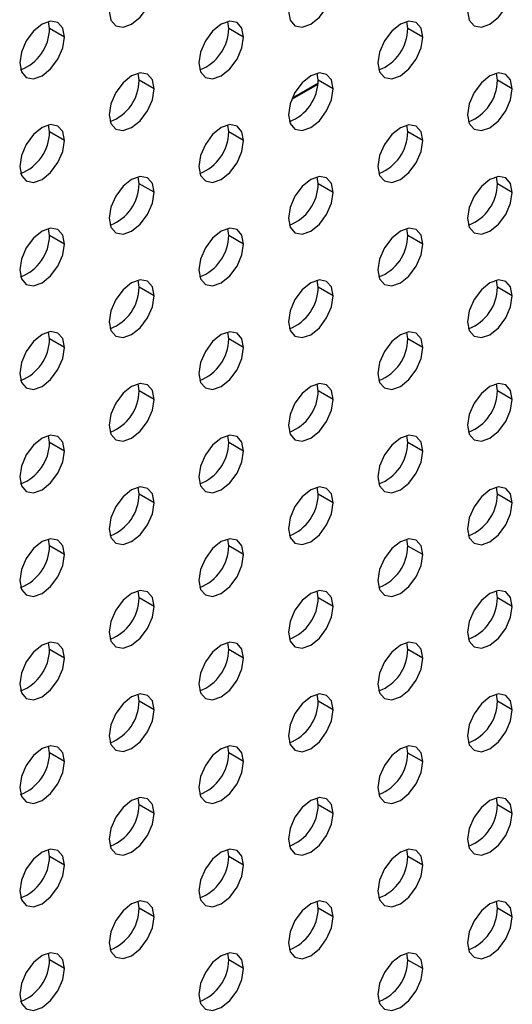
# Model space of a CAD drawing. Header units: millimetres. Extents: x 0 to 1118, y 0 to 864.
# Tile 232 of 254: x 977.34 to 981.23, y 692.9 to 700.67. Entities that reach past the tile are written whole.
import ezdxf

# ---------------------------------------------------------------- set-up
doc = ezdxf.new("R2010")
doc.units = ezdxf.units.MM

msp = doc.modelspace()

# ---------------------------------------------------------------- linework, layer by layer
at = {"color": 7, "linetype": 'Continuous', "lineweight": 25}
for p, q in [((977.5751, 700.5994), (977.5675, 700.6543)), ((978.9894, 700.5992), (978.9817, 700.6541)), ((980.4036, 700.5991), (980.396, 700.654)), ((977.693, 700.5313), (977.5751, 700.5994)), ((979.1072, 700.5312), (978.9894, 700.5992)), ((980.5214, 700.5311), (980.4036, 700.5991)), ((978.2823, 700.191), (978.2746, 700.2459)), ((978.4001, 700.123), (978.2823, 700.191)), ((979.6965, 700.1909), (979.6889, 700.2458)), ((979.8143, 700.1229), (979.6965, 700.1909)), ((981.1107, 700.1908), (981.1031, 700.2457)), ((981.2285, 700.1227), (981.1107, 700.1908)), ((979.4868, 700.0403), (979.6946, 700.1603)), ((979.6954, 700.1676), (979.4905, 700.0493)), ((977.5751, 699.7828), (977.5675, 699.8377)), ((977.693, 699.7148), (977.5751, 699.7828)), ((978.9894, 699.7827), (978.9817, 699.8376)), ((979.1072, 699.7147), (978.9894, 699.7827)), ((980.4036, 699.7826), (980.396, 699.8375)), ((980.5214, 699.7145), (980.4036, 699.7826)), ((978.2823, 699.3745), (978.2746, 699.4294)), ((979.6965, 699.3744), (979.6889, 699.4293)), ((981.1107, 699.3742), (981.1031, 699.4291)), ((978.4001, 699.3065), (978.2823, 699.3745)), ((979.8143, 699.3063), (979.6965, 699.3744)), ((981.2285, 699.3062), (981.1107, 699.3742)), ((977.5751, 698.9663), (977.5675, 699.0212)), ((978.9894, 698.9662), (978.9817, 699.0211)), ((980.4036, 698.966), (980.396, 699.0209)), ((977.693, 698.8983), (977.5751, 698.9663)), ((979.1072, 698.8981), (978.9894, 698.9662)), ((980.5214, 698.898), (980.4036, 698.966)), ((978.2823, 698.558), (978.2746, 698.6128)), ((978.4001, 698.4899), (978.2823, 698.558)), ((979.6965, 698.5578), (979.6889, 698.6127)), ((979.8143, 698.4898), (979.6965, 698.5578)), ((981.1107, 698.5577), (981.1031, 698.6126)), ((981.2285, 698.4897), (981.1107, 698.5577)), ((977.5751, 698.1498), (977.5675, 698.2046)), ((977.693, 698.0817), (977.5751, 698.1498)), ((978.9894, 698.1496), (978.9817, 698.2045)), ((980.4036, 698.1495), (980.396, 698.2044)), ((979.1072, 698.0816), (978.9894, 698.1496)), ((980.5214, 698.0815), (980.4036, 698.1495)), ((978.2823, 697.7414), (978.2746, 697.7963)), ((979.6965, 697.7413), (979.6889, 697.7962)), ((981.1107, 697.7412), (981.1031, 697.796)), ((978.4001, 697.6734), (978.2823, 697.7414)), ((979.8143, 697.6733), (979.6965, 697.7413)), ((981.2285, 697.6731), (981.1107, 697.7412)), ((977.5751, 697.3332), (977.5675, 697.3881)), ((978.9894, 697.3331), (978.9817, 697.388)), ((980.4036, 697.333), (980.396, 697.3878)), ((977.693, 697.2652), (977.5751, 697.3332)), ((979.1072, 697.2651), (978.9894, 697.3331)), ((980.5214, 697.2649), (980.4036, 697.333)), ((978.2823, 696.9249), (978.2746, 696.9798)), ((978.4001, 696.8568), (978.2823, 696.9249)), ((979.6965, 696.9247), (979.6889, 696.9796)), ((979.8143, 696.8567), (979.6965, 696.9247)), ((981.1107, 696.9246), (981.1031, 696.9795)), ((981.2285, 696.8566), (981.1107, 696.9246)), ((977.5751, 696.5167), (977.5675, 696.5716)), ((978.9894, 696.5165), (978.9817, 696.5714)), ((980.4036, 696.5164), (980.396, 696.5713)), ((977.693, 696.4486), (977.5751, 696.5167)), ((979.1072, 696.4485), (978.9894, 696.5165)), ((980.5214, 696.4484), (980.4036, 696.5164)), ((978.2823, 696.1083), (978.2746, 696.1632)), ((979.6965, 696.1082), (979.6889, 696.1631)), ((981.1107, 696.1081), (981.1031, 696.163)), ((978.4001, 696.0403), (978.2823, 696.1083)), ((979.8143, 696.0402), (979.6965, 696.1082)), ((981.2285, 696.04), (981.1107, 696.1081)), ((977.5751, 695.7001), (977.5675, 695.755)), ((978.9894, 695.7), (978.9817, 695.7549)), ((980.4036, 695.6999), (980.396, 695.7548)), ((977.693, 695.6321), (977.5751, 695.7001)), ((979.1072, 695.632), (978.9894, 695.7)), ((980.5214, 695.6318), (980.4036, 695.6999)), ((978.2823, 695.2918), (978.2746, 695.3467)), ((978.4001, 695.2238), (978.2823, 695.2918)), ((979.6965, 695.2917), (979.6889, 695.3466)), ((979.8143, 695.2236), (979.6965, 695.2917)), ((981.1107, 695.2915), (981.1031, 695.3464)), ((981.2285, 695.2235), (981.1107, 695.2915)), ((977.5751, 694.8836), (977.5675, 694.9385)), ((978.9894, 694.8835), (978.9817, 694.9383)), ((980.4036, 694.8833), (980.396, 694.9382)), ((977.693, 694.8156), (977.5751, 694.8836)), ((979.1072, 694.8154), (978.9894, 694.8835)), ((980.5214, 694.8153), (980.4036, 694.8833)), ((978.2823, 694.4753), (978.2746, 694.5301)), ((979.6965, 694.4751), (979.6889, 694.53)), ((981.1107, 694.475), (981.1031, 694.5299)), ((978.4001, 694.4072), (978.2823, 694.4753)), ((979.8143, 694.4071), (979.6965, 694.4751)), ((981.2285, 694.407), (981.1107, 694.475)), ((977.5751, 694.0671), (977.5675, 694.1219)), ((978.9894, 694.0669), (978.9817, 694.1218)), ((980.4036, 694.0668), (980.396, 694.1217)), ((977.693, 693.999), (977.5751, 694.0671)), ((979.1072, 693.9989), (978.9894, 694.0669)), ((980.5214, 693.9988), (980.4036, 694.0668)), ((978.2823, 693.6587), (978.2746, 693.7136)), ((978.4001, 693.5907), (978.2823, 693.6587)), ((979.6965, 693.6586), (979.6889, 693.7135)), ((979.8143, 693.5906), (979.6965, 693.6586)), ((981.1107, 693.6585), (981.1031, 693.7133)), ((981.2285, 693.5904), (981.1107, 693.6585)), ((977.5751, 693.2505), (977.5675, 693.3054)), ((978.9894, 693.2504), (978.9817, 693.3053)), ((980.4036, 693.2502), (980.396, 693.3051)), ((977.693, 693.1825), (977.5751, 693.2505)), ((979.1072, 693.1823), (978.9894, 693.2504)), ((980.5214, 693.1822), (980.4036, 693.2502))]:
    msp.add_line(p, q, dxfattribs=at)
at = {"color": 7, "linetype": 'Continuous', "lineweight": 25, "flags": 128}
for points in [[(978.0466, 700.7355), (978.06, 700.6651), (978.0983, 700.621), (978.1557, 700.6099), (978.2233, 700.6334), (978.291, 700.688), (978.3483, 700.7653), (978.3867, 700.8537), (978.4001, 700.9396)], [(979.4608, 700.7353), (979.4742, 700.665), (979.5125, 700.6209), (979.5699, 700.6097), (979.6375, 700.6332), (979.7052, 700.6878), (979.7625, 700.7652), (979.8009, 700.8535), (979.8143, 700.9394)], [(980.875, 700.7352), (980.8884, 700.6648), (980.9268, 700.6207), (980.9841, 700.6096), (981.0518, 700.6331), (981.1194, 700.6877), (981.1768, 700.7651), (981.2151, 700.8534), (981.2285, 700.9393)], [(977.693, 700.5313), (977.6795, 700.6017), (977.6412, 700.6458), (977.5839, 700.6569), (977.5162, 700.6334), (977.4486, 700.5788), (977.3912, 700.5015), (977.3529, 700.4131), (977.3394, 700.3272)], [(979.1072, 700.5312), (979.0938, 700.6016), (979.0554, 700.6457), (978.9981, 700.6568), (978.9304, 700.6333), (978.8628, 700.5787), (978.8054, 700.5013), (978.7671, 700.413), (978.7537, 700.3271)], [(980.5214, 700.5311), (980.508, 700.6014), (980.4697, 700.6455), (980.4123, 700.6567), (980.3447, 700.6332), (980.277, 700.5786), (980.2197, 700.5012), (980.1813, 700.4129), (980.1679, 700.327)], [(977.3394, 700.3272), (977.3529, 700.2569), (977.3912, 700.2128), (977.4486, 700.2016), (977.5162, 700.2252), (977.5839, 700.2798), (977.6412, 700.3571), (977.6795, 700.4455), (977.693, 700.5313)], [(978.7537, 700.3271), (978.7671, 700.2568), (978.8054, 700.2127), (978.8628, 700.2015), (978.9304, 700.225), (978.9981, 700.2796), (979.0554, 700.357), (979.0938, 700.4453), (979.1072, 700.5312)], [(980.1679, 700.327), (980.1813, 700.2566), (980.2197, 700.2125), (980.277, 700.2014), (980.3447, 700.2249), (980.4123, 700.2795), (980.4697, 700.3568), (980.508, 700.4452), (980.5214, 700.5311)], [(978.4001, 700.123), (978.3867, 700.1934), (978.3483, 700.2375), (978.291, 700.2486), (978.2233, 700.2251), (978.1557, 700.1705), (978.0983, 700.0931), (978.06, 700.0048), (978.0466, 699.9189)], [(979.8143, 700.1229), (979.8009, 700.1932), (979.7625, 700.2373), (979.7052, 700.2485), (979.6375, 700.225), (979.5699, 700.1704), (979.5125, 700.093), (979.4742, 700.0047), (979.4608, 699.9188)], [(981.2285, 700.1227), (981.2151, 700.1931), (981.1768, 700.2372), (981.1194, 700.2483), (981.0518, 700.2248), (980.9841, 700.1702), (980.9268, 700.0929), (980.8884, 700.0045), (980.875, 699.9186)], [(978.0466, 699.9189), (978.06, 699.8486), (978.0983, 699.8045), (978.1557, 699.7933), (978.2233, 699.8168), (978.291, 699.8714), (978.3483, 699.9488), (978.3867, 700.0371), (978.4001, 700.123)], [(979.4608, 699.9188), (979.4742, 699.8484), (979.5125, 699.8043), (979.5699, 699.7932), (979.6375, 699.8167), (979.7052, 699.8713), (979.7625, 699.9486), (979.8009, 700.037), (979.8143, 700.1229)], [(980.875, 699.9186), (980.8884, 699.8483), (980.9268, 699.8042), (980.9841, 699.793), (981.0518, 699.8166), (981.1194, 699.8712), (981.1768, 699.9485), (981.2151, 700.0369), (981.2285, 700.1227)], [(977.693, 699.7148), (977.6795, 699.7852), (977.6412, 699.8293), (977.5839, 699.8404), (977.5162, 699.8169), (977.4486, 699.7623), (977.3912, 699.6849), (977.3529, 699.5966), (977.3394, 699.5107)], [(979.1072, 699.7147), (979.0938, 699.785), (979.0554, 699.8291), (978.9981, 699.8403), (978.9304, 699.8168), (978.8628, 699.7622), (978.8054, 699.6848), (978.7671, 699.5965), (978.7537, 699.5106)], [(980.5214, 699.7145), (980.508, 699.7849), (980.4697, 699.829), (980.4123, 699.8401), (980.3447, 699.8166), (980.277, 699.762), (980.2197, 699.6847), (980.1813, 699.5963), (980.1679, 699.5104)], [(977.3394, 699.5107), (977.3529, 699.4404), (977.3912, 699.3962), (977.4486, 699.3851), (977.5162, 699.4086), (977.5839, 699.4632), (977.6412, 699.5406), (977.6795, 699.6289), (977.693, 699.7148)], [(978.7537, 699.5106), (978.7671, 699.4402), (978.8054, 699.3961), (978.8628, 699.385), (978.9304, 699.4085), (978.9981, 699.4631), (979.0554, 699.5404), (979.0938, 699.6288), (979.1072, 699.7147)], [(980.1679, 699.5104), (980.1813, 699.4401), (980.2197, 699.396), (980.277, 699.3848), (980.3447, 699.4084), (980.4123, 699.4629), (980.4697, 699.5403), (980.508, 699.6287), (980.5214, 699.7145)], [(978.4001, 699.3065), (978.3867, 699.3768), (978.3483, 699.4209), (978.291, 699.4321), (978.2233, 699.4086), (978.1557, 699.354), (978.0983, 699.2766), (978.06, 699.1883), (978.0466, 699.1024)], [(979.8143, 699.3063), (979.8009, 699.3767), (979.7625, 699.4208), (979.7052, 699.4319), (979.6375, 699.4084), (979.5699, 699.3538), (979.5125, 699.2765), (979.4742, 699.1881), (979.4608, 699.1022)], [(981.2285, 699.3062), (981.2151, 699.3766), (981.1768, 699.4207), (981.1194, 699.4318), (981.0518, 699.4083), (980.9841, 699.3537), (980.9268, 699.2763), (980.8884, 699.188), (980.875, 699.1021)], [(978.0466, 699.1024), (978.06, 699.032), (978.0983, 698.9879), (978.1557, 698.9768), (978.2233, 699.0003), (978.291, 699.0549), (978.3483, 699.1322), (978.3867, 699.2206), (978.4001, 699.3065)], [(979.4608, 699.1022), (979.4742, 699.0319), (979.5125, 698.9878), (979.5699, 698.9766), (979.6375, 699.0002), (979.7052, 699.0547), (979.7625, 699.1321), (979.8009, 699.2205), (979.8143, 699.3063)], [(980.875, 699.1021), (980.8884, 699.0318), (980.9268, 698.9876), (980.9841, 698.9765), (981.0518, 699), (981.1194, 699.0546), (981.1768, 699.132), (981.2151, 699.2203), (981.2285, 699.3062)], [(977.693, 698.8983), (977.6795, 698.9686), (977.6412, 699.0127), (977.5839, 699.0239), (977.5162, 699.0004), (977.4486, 698.9458), (977.3912, 698.8684), (977.3529, 698.7801), (977.3394, 698.6942)], [(979.1072, 698.8981), (979.0938, 698.9685), (979.0554, 699.0126), (978.9981, 699.0237), (978.9304, 699.0002), (978.8628, 698.9456), (978.8054, 698.8683), (978.7671, 698.7799), (978.7537, 698.694)], [(980.5214, 698.898), (980.508, 698.9684), (980.4697, 699.0125), (980.4123, 699.0236), (980.3447, 699.0001), (980.277, 698.9455), (980.2197, 698.8681), (980.1813, 698.7798), (980.1679, 698.6939)], [(977.3394, 698.6942), (977.3529, 698.6238), (977.3912, 698.5797), (977.4486, 698.5686), (977.5162, 698.5921), (977.5839, 698.6467), (977.6412, 698.724), (977.6795, 698.8124), (977.693, 698.8983)], [(978.7537, 698.694), (978.7671, 698.6237), (978.8054, 698.5796), (978.8628, 698.5684), (978.9304, 698.5919), (978.9981, 698.6465), (979.0554, 698.7239), (979.0938, 698.8122), (979.1072, 698.8981)], [(980.1679, 698.6939), (980.1813, 698.6235), (980.2197, 698.5794), (980.277, 698.5683), (980.3447, 698.5918), (980.4123, 698.6464), (980.4697, 698.7238), (980.508, 698.8121), (980.5214, 698.898)], [(978.4001, 698.4899), (978.3867, 698.5603), (978.3483, 698.6044), (978.291, 698.6155), (978.2233, 698.592), (978.1557, 698.5374), (978.0983, 698.4601), (978.06, 698.3717), (978.0466, 698.2858)], [(979.8143, 698.4898), (979.8009, 698.5601), (979.7625, 698.6043), (979.7052, 698.6154), (979.6375, 698.5919), (979.5699, 698.5373), (979.5125, 698.4599), (979.4742, 698.3716), (979.4608, 698.2857)], [(981.2285, 698.4897), (981.2151, 698.56), (981.1768, 698.6041), (981.1194, 698.6153), (981.0518, 698.5917), (980.9841, 698.5372), (980.9268, 698.4598), (980.8884, 698.3714), (980.875, 698.2856)], [(978.0466, 698.2858), (978.06, 698.2155), (978.0983, 698.1714), (978.1557, 698.1602), (978.2233, 698.1837), (978.291, 698.2383), (978.3483, 698.3157), (978.3867, 698.404), (978.4001, 698.4899)], [(979.4608, 698.2857), (979.4742, 698.2153), (979.5125, 698.1712), (979.5699, 698.1601), (979.6375, 698.1836), (979.7052, 698.2382), (979.7625, 698.3156), (979.8009, 698.4039), (979.8143, 698.4898)], [(980.875, 698.2856), (980.8884, 698.2152), (980.9268, 698.1711), (980.9841, 698.16), (981.0518, 698.1835), (981.1194, 698.2381), (981.1768, 698.3154), (981.2151, 698.4038), (981.2285, 698.4897)], [(977.693, 698.0817), (977.6795, 698.1521), (977.6412, 698.1962), (977.5839, 698.2073), (977.5162, 698.1838), (977.4486, 698.1292), (977.3912, 698.0519), (977.3529, 697.9635), (977.3394, 697.8776)], [(979.1072, 698.0816), (979.0938, 698.1519), (979.0554, 698.196), (978.9981, 698.2072), (978.9304, 698.1837), (978.8628, 698.1291), (978.8054, 698.0517), (978.7671, 697.9634), (978.7537, 697.8775)], [(980.5214, 698.0815), (980.508, 698.1518), (980.4697, 698.1959), (980.4123, 698.2071), (980.3447, 698.1835), (980.277, 698.129), (980.2197, 698.0516), (980.1813, 697.9632), (980.1679, 697.8774)], [(977.3394, 697.8776), (977.3529, 697.8073), (977.3912, 697.7632), (977.4486, 697.752), (977.5162, 697.7755), (977.5839, 697.8301), (977.6412, 697.9075), (977.6795, 697.9958), (977.693, 698.0817)], [(978.7537, 697.8775), (978.7671, 697.8071), (978.8054, 697.763), (978.8628, 697.7519), (978.9304, 697.7754), (978.9981, 697.83), (979.0554, 697.9074), (979.0938, 697.9957), (979.1072, 698.0816)], [(980.1679, 697.8774), (980.1813, 697.807), (980.2197, 697.7629), (980.277, 697.7518), (980.3447, 697.7753), (980.4123, 697.8299), (980.4697, 697.9072), (980.508, 697.9956), (980.5214, 698.0815)], [(978.4001, 697.6734), (978.3867, 697.7437), (978.3483, 697.7878), (978.291, 697.799), (978.2233, 697.7755), (978.1557, 697.7209), (978.0983, 697.6435), (978.06, 697.5552), (978.0466, 697.4693)], [(979.8143, 697.6733), (979.8009, 697.7436), (979.7625, 697.7877), (979.7052, 697.7989), (979.6375, 697.7753), (979.5699, 697.7207), (979.5125, 697.6434), (979.4742, 697.555), (979.4608, 697.4692)], [(981.2285, 697.6731), (981.2151, 697.7435), (981.1768, 697.7876), (981.1194, 697.7987), (981.0518, 697.7752), (980.9841, 697.7206), (980.9268, 697.6433), (980.8884, 697.5549), (980.875, 697.469)], [(978.0466, 697.4693), (978.06, 697.3989), (978.0983, 697.3548), (978.1557, 697.3437), (978.2233, 697.3672), (978.291, 697.4218), (978.3483, 697.4992), (978.3867, 697.5875), (978.4001, 697.6734)], [(979.4608, 697.4692), (979.4742, 697.3988), (979.5125, 697.3547), (979.5699, 697.3436), (979.6375, 697.3671), (979.7052, 697.4217), (979.7625, 697.499), (979.8009, 697.5874), (979.8143, 697.6733)], [(980.875, 697.469), (980.8884, 697.3987), (980.9268, 697.3546), (980.9841, 697.3434), (981.0518, 697.3669), (981.1194, 697.4215), (981.1768, 697.4989), (981.2151, 697.5872), (981.2285, 697.6731)], [(977.693, 697.2652), (977.6795, 697.3355), (977.6412, 697.3796), (977.5839, 697.3908), (977.5162, 697.3673), (977.4486, 697.3127), (977.3912, 697.2353), (977.3529, 697.147), (977.3394, 697.0611)], [(979.1072, 697.2651), (979.0938, 697.3354), (979.0554, 697.3795), (978.9981, 697.3907), (978.9304, 697.3671), (978.8628, 697.3125), (978.8054, 697.2352), (978.7671, 697.1468), (978.7537, 697.061)], [(980.5214, 697.2649), (980.508, 697.3353), (980.4697, 697.3794), (980.4123, 697.3905), (980.3447, 697.367), (980.277, 697.3124), (980.2197, 697.2351), (980.1813, 697.1467), (980.1679, 697.0608)], [(977.3394, 697.0611), (977.3529, 696.9907), (977.3912, 696.9466), (977.4486, 696.9355), (977.5162, 696.959), (977.5839, 697.0136), (977.6412, 697.0909), (977.6795, 697.1793), (977.693, 697.2652)], [(978.7537, 697.061), (978.7671, 696.9906), (978.8054, 696.9465), (978.8628, 696.9354), (978.9304, 696.9589), (978.9981, 697.0135), (979.0554, 697.0908), (979.0938, 697.1792), (979.1072, 697.2651)], [(980.1679, 697.0608), (980.1813, 696.9905), (980.2197, 696.9464), (980.277, 696.9352), (980.3447, 696.9587), (980.4123, 697.0133), (980.4697, 697.0907), (980.508, 697.179), (980.5214, 697.2649)], [(978.4001, 696.8568), (978.3867, 696.9272), (978.3483, 696.9713), (978.291, 696.9824), (978.2233, 696.9589), (978.1557, 696.9043), (978.0983, 696.827), (978.06, 696.7386), (978.0466, 696.6527)], [(979.8143, 696.8567), (979.8009, 696.9271), (979.7625, 696.9712), (979.7052, 696.9823), (979.6375, 696.9588), (979.5699, 696.9042), (979.5125, 696.8268), (979.4742, 696.7385), (979.4608, 696.6526)], [(981.2285, 696.8566), (981.2151, 696.9269), (981.1768, 696.971), (981.1194, 696.9822), (981.0518, 696.9587), (980.9841, 696.9041), (980.9268, 696.8267), (980.8884, 696.7384), (980.875, 696.6525)], [(978.0466, 696.6527), (978.06, 696.5824), (978.0983, 696.5383), (978.1557, 696.5271), (978.2233, 696.5507), (978.291, 696.6053), (978.3483, 696.6826), (978.3867, 696.771), (978.4001, 696.8568)], [(979.4608, 696.6526), (979.4742, 696.5823), (979.5125, 696.5382), (979.5699, 696.527), (979.6375, 696.5505), (979.7052, 696.6051), (979.7625, 696.6825), (979.8009, 696.7708), (979.8143, 696.8567)], [(980.875, 696.6525), (980.8884, 696.5821), (980.9268, 696.538), (980.9841, 696.5269), (981.0518, 696.5504), (981.1194, 696.605), (981.1768, 696.6823), (981.2151, 696.7707), (981.2285, 696.8566)], [(977.693, 696.4486), (977.6795, 696.519), (977.6412, 696.5631), (977.5839, 696.5742), (977.5162, 696.5507), (977.4486, 696.4961), (977.3912, 696.4188), (977.3529, 696.3304), (977.3394, 696.2445)], [(979.1072, 696.4485), (979.0938, 696.5189), (979.0554, 696.563), (978.9981, 696.5741), (978.9304, 696.5506), (978.8628, 696.496), (978.8054, 696.4186), (978.7671, 696.3303), (978.7537, 696.2444)], [(980.5214, 696.4484), (980.508, 696.5187), (980.4697, 696.5628), (980.4123, 696.574), (980.3447, 696.5505), (980.277, 696.4959), (980.2197, 696.4185), (980.1813, 696.3302), (980.1679, 696.2443)], [(977.3394, 696.2445), (977.3529, 696.1742), (977.3912, 696.1301), (977.4486, 696.1189), (977.5162, 696.1425), (977.5839, 696.197), (977.6412, 696.2744), (977.6795, 696.3628), (977.693, 696.4486)], [(978.7537, 696.2444), (978.7671, 696.1741), (978.8054, 696.13), (978.8628, 696.1188), (978.9304, 696.1423), (978.9981, 696.1969), (979.0554, 696.2743), (979.0938, 696.3626), (979.1072, 696.4485)], [(980.1679, 696.2443), (980.1813, 696.1739), (980.2197, 696.1298), (980.277, 696.1187), (980.3447, 696.1422), (980.4123, 696.1968), (980.4697, 696.2741), (980.508, 696.3625), (980.5214, 696.4484)], [(978.4001, 696.0403), (978.3867, 696.1107), (978.3483, 696.1548), (978.291, 696.1659), (978.2233, 696.1424), (978.1557, 696.0878), (978.0983, 696.0104), (978.06, 695.9221), (978.0466, 695.8362)], [(979.8143, 696.0402), (979.8009, 696.1105), (979.7625, 696.1546), (979.7052, 696.1658), (979.6375, 696.1423), (979.5699, 696.0877), (979.5125, 696.0103), (979.4742, 695.922), (979.4608, 695.8361)], [(981.2285, 696.04), (981.2151, 696.1104), (981.1768, 696.1545), (981.1194, 696.1656), (981.0518, 696.1421), (980.9841, 696.0875), (980.9268, 696.0102), (980.8884, 695.9218), (980.875, 695.8359)], [(978.0466, 695.8362), (978.06, 695.7659), (978.0983, 695.7217), (978.1557, 695.7106), (978.2233, 695.7341), (978.291, 695.7887), (978.3483, 695.8661), (978.3867, 695.9544), (978.4001, 696.0403)], [(979.4608, 695.8361), (979.4742, 695.7657), (979.5125, 695.7216), (979.5699, 695.7105), (979.6375, 695.734), (979.7052, 695.7886), (979.7625, 695.8659), (979.8009, 695.9543), (979.8143, 696.0402)], [(980.875, 695.8359), (980.8884, 695.7656), (980.9268, 695.7215), (980.9841, 695.7103), (981.0518, 695.7339), (981.1194, 695.7884), (981.1768, 695.8658), (981.2151, 695.9542), (981.2285, 696.04)], [(977.693, 695.6321), (977.6795, 695.7025), (977.6412, 695.7466), (977.5839, 695.7577), (977.5162, 695.7342), (977.4486, 695.6796), (977.3912, 695.6022), (977.3529, 695.5139), (977.3394, 695.428)], [(979.1072, 695.632), (979.0938, 695.7023), (979.0554, 695.7464), (978.9981, 695.7576), (978.9304, 695.7341), (978.8628, 695.6795), (978.8054, 695.6021), (978.7671, 695.5138), (978.7537, 695.4279)], [(980.5214, 695.6318), (980.508, 695.7022), (980.4697, 695.7463), (980.4123, 695.7574), (980.3447, 695.7339), (980.277, 695.6793), (980.2197, 695.602), (980.1813, 695.5136), (980.1679, 695.4277)], [(977.3394, 695.428), (977.3529, 695.3577), (977.3912, 695.3135), (977.4486, 695.3024), (977.5162, 695.3259), (977.5839, 695.3805), (977.6412, 695.4579), (977.6795, 695.5462), (977.693, 695.6321)], [(978.7537, 695.4279), (978.7671, 695.3575), (978.8054, 695.3134), (978.8628, 695.3023), (978.9304, 695.3258), (978.9981, 695.3804), (979.0554, 695.4577), (979.0938, 695.5461), (979.1072, 695.632)], [(980.1679, 695.4277), (980.1813, 695.3574), (980.2197, 695.3133), (980.277, 695.3021), (980.3447, 695.3257), (980.4123, 695.3802), (980.4697, 695.4576), (980.508, 695.546), (980.5214, 695.6318)], [(978.4001, 695.2238), (978.3867, 695.2941), (978.3483, 695.3382), (978.291, 695.3494), (978.2233, 695.3259), (978.1557, 695.2713), (978.0983, 695.1939), (978.06, 695.1056), (978.0466, 695.0197)], [(979.8143, 695.2236), (979.8009, 695.294), (979.7625, 695.3381), (979.7052, 695.3492), (979.6375, 695.3257), (979.5699, 695.2711), (979.5125, 695.1938), (979.4742, 695.1054), (979.4608, 695.0195)], [(981.2285, 695.2235), (981.2151, 695.2939), (981.1768, 695.338), (981.1194, 695.3491), (981.0518, 695.3256), (980.9841, 695.271), (980.9268, 695.1936), (980.8884, 695.1053), (980.875, 695.0194)], [(978.0466, 695.0197), (978.06, 694.9493), (978.0983, 694.9052), (978.1557, 694.8941), (978.2233, 694.9176), (978.291, 694.9722), (978.3483, 695.0495), (978.3867, 695.1379), (978.4001, 695.2238)], [(979.4608, 695.0195), (979.4742, 694.9492), (979.5125, 694.9051), (979.5699, 694.8939), (979.6375, 694.9174), (979.7052, 694.972), (979.7625, 695.0494), (979.8009, 695.1377), (979.8143, 695.2236)], [(980.875, 695.0194), (980.8884, 694.949), (980.9268, 694.9049), (980.9841, 694.8938), (981.0518, 694.9173), (981.1194, 694.9719), (981.1768, 695.0493), (981.2151, 695.1376), (981.2285, 695.2235)], [(977.693, 694.8156), (977.6795, 694.8859), (977.6412, 694.93), (977.5839, 694.9412), (977.5162, 694.9176), (977.4486, 694.8631), (977.3912, 694.7857), (977.3529, 694.6973), (977.3394, 694.6115)], [(979.1072, 694.8154), (979.0938, 694.8858), (979.0554, 694.9299), (978.9981, 694.941), (978.9304, 694.9175), (978.8628, 694.8629), (978.8054, 694.7856), (978.7671, 694.6972), (978.7537, 694.6113)], [(980.5214, 694.8153), (980.508, 694.8856), (980.4697, 694.9298), (980.4123, 694.9409), (980.3447, 694.9174), (980.277, 694.8628), (980.2197, 694.7854), (980.1813, 694.6971), (980.1679, 694.6112)], [(977.3394, 694.6115), (977.3529, 694.5411), (977.3912, 694.497), (977.4486, 694.4859), (977.5162, 694.5094), (977.5839, 694.564), (977.6412, 694.6413), (977.6795, 694.7297), (977.693, 694.8156)], [(978.7537, 694.6113), (978.7671, 694.541), (978.8054, 694.4969), (978.8628, 694.4857), (978.9304, 694.5092), (978.9981, 694.5638), (979.0554, 694.6412), (979.0938, 694.7295), (979.1072, 694.8154)], [(980.1679, 694.6112), (980.1813, 694.5408), (980.2197, 694.4967), (980.277, 694.4856), (980.3447, 694.5091), (980.4123, 694.5637), (980.4697, 694.6411), (980.508, 694.7294), (980.5214, 694.8153)], [(978.4001, 694.4072), (978.3867, 694.4776), (978.3483, 694.5217), (978.291, 694.5328), (978.2233, 694.5093), (978.1557, 694.4547), (978.0983, 694.3774), (978.06, 694.289), (978.0466, 694.2031)], [(979.8143, 694.4071), (979.8009, 694.4774), (979.7625, 694.5215), (979.7052, 694.5327), (979.6375, 694.5092), (979.5699, 694.4546), (979.5125, 694.3772), (979.4742, 694.2889), (979.4608, 694.203)], [(981.2285, 694.407), (981.2151, 694.4773), (981.1768, 694.5214), (981.1194, 694.5326), (981.0518, 694.509), (980.9841, 694.4545), (980.9268, 694.3771), (980.8884, 694.2887), (980.875, 694.2029)], [(978.0466, 694.2031), (978.06, 694.1328), (978.0983, 694.0887), (978.1557, 694.0775), (978.2233, 694.101), (978.291, 694.1556), (978.3483, 694.233), (978.3867, 694.3213), (978.4001, 694.4072)], [(979.4608, 694.203), (979.4742, 694.1326), (979.5125, 694.0885), (979.5699, 694.0774), (979.6375, 694.1009), (979.7052, 694.1555), (979.7625, 694.2329), (979.8009, 694.3212), (979.8143, 694.4071)], [(980.875, 694.2029), (980.8884, 694.1325), (980.9268, 694.0884), (980.9841, 694.0773), (981.0518, 694.1008), (981.1194, 694.1554), (981.1768, 694.2327), (981.2151, 694.3211), (981.2285, 694.407)], [(977.693, 693.999), (977.6795, 694.0694), (977.6412, 694.1135), (977.5839, 694.1246), (977.5162, 694.1011), (977.4486, 694.0465), (977.3912, 693.9692), (977.3529, 693.8808), (977.3394, 693.7949)], [(979.1072, 693.9989), (979.0938, 694.0692), (979.0554, 694.1133), (978.9981, 694.1245), (978.9304, 694.101), (978.8628, 694.0464), (978.8054, 693.969), (978.7671, 693.8807), (978.7537, 693.7948)], [(980.5214, 693.9988), (980.508, 694.0691), (980.4697, 694.1132), (980.4123, 694.1244), (980.3447, 694.1008), (980.277, 694.0462), (980.2197, 693.9689), (980.1813, 693.8805), (980.1679, 693.7947)], [(977.3394, 693.7949), (977.3529, 693.7246), (977.3912, 693.6805), (977.4486, 693.6693), (977.5162, 693.6928), (977.5839, 693.7474), (977.6412, 693.8248), (977.6795, 693.9131), (977.693, 693.999)], [(978.7537, 693.7948), (978.7671, 693.7244), (978.8054, 693.6803), (978.8628, 693.6692), (978.9304, 693.6927), (978.9981, 693.7473), (979.0554, 693.8247), (979.0938, 693.913), (979.1072, 693.9989)], [(980.1679, 693.7947), (980.1813, 693.7243), (980.2197, 693.6802), (980.277, 693.6691), (980.3447, 693.6926), (980.4123, 693.7472), (980.4697, 693.8245), (980.508, 693.9129), (980.5214, 693.9988)], [(978.4001, 693.5907), (978.3867, 693.661), (978.3483, 693.7051), (978.291, 693.7163), (978.2233, 693.6928), (978.1557, 693.6382), (978.0983, 693.5608), (978.06, 693.4725), (978.0466, 693.3866)], [(979.8143, 693.5906), (979.8009, 693.6609), (979.7625, 693.705), (979.7052, 693.7162), (979.6375, 693.6926), (979.5699, 693.638), (979.5125, 693.5607), (979.4742, 693.4723), (979.4608, 693.3865)], [(981.2285, 693.5904), (981.2151, 693.6608), (981.1768, 693.7049), (981.1194, 693.716), (981.0518, 693.6925), (980.9841, 693.6379), (980.9268, 693.5606), (980.8884, 693.4722), (980.875, 693.3863)], [(978.0466, 693.3866), (978.06, 693.3162), (978.0983, 693.2721), (978.1557, 693.261), (978.2233, 693.2845), (978.291, 693.3391), (978.3483, 693.4164), (978.3867, 693.5048), (978.4001, 693.5907)], [(979.4608, 693.3865), (979.4742, 693.3161), (979.5125, 693.272), (979.5699, 693.2609), (979.6375, 693.2844), (979.7052, 693.339), (979.7625, 693.4163), (979.8009, 693.5047), (979.8143, 693.5906)], [(980.875, 693.3863), (980.8884, 693.316), (980.9268, 693.2719), (980.9841, 693.2607), (981.0518, 693.2842), (981.1194, 693.3388), (981.1768, 693.4162), (981.2151, 693.5045), (981.2285, 693.5904)], [(977.693, 693.1825), (977.6795, 693.2528), (977.6412, 693.2969), (977.5839, 693.3081), (977.5162, 693.2846), (977.4486, 693.23), (977.3912, 693.1526), (977.3529, 693.0643), (977.3394, 692.9784)], [(979.1072, 693.1823), (979.0938, 693.2527), (979.0554, 693.2968), (978.9981, 693.3079), (978.9304, 693.2844), (978.8628, 693.2298), (978.8054, 693.1525), (978.7671, 693.0641), (978.7537, 692.9782)], [(980.5214, 693.1822), (980.508, 693.2526), (980.4697, 693.2967), (980.4123, 693.3078), (980.3447, 693.2843), (980.277, 693.2297), (980.2197, 693.1523), (980.1813, 693.064), (980.1679, 692.9781)], [(977.3394, 692.9784), (977.3529, 692.908), (977.3912, 692.8639), (977.4486, 692.8528), (977.5162, 692.8763), (977.5839, 692.9309), (977.6412, 693.0082), (977.6795, 693.0966), (977.693, 693.1825)], [(978.7537, 692.9782), (978.7671, 692.9079), (978.8054, 692.8638), (978.8628, 692.8526), (978.9304, 692.8762), (978.9981, 692.9308), (979.0554, 693.0081), (979.0938, 693.0965), (979.1072, 693.1823)], [(980.1679, 692.9781), (980.1813, 692.9078), (980.2197, 692.8637), (980.277, 692.8525), (980.3447, 692.876), (980.4123, 692.9306), (980.4697, 693.008), (980.508, 693.0963), (980.5214, 693.1822)]]:
    msp.add_lwpolyline(points, dxfattribs=at)
at = {"color": 7, "linetype": 'Continuous', "lineweight": 25}
for centre in [(977.221, 700.6033), (978.6352, 700.6032), (980.0494, 700.6031), (977.9281, 700.195), (979.3423, 700.1949), (980.7565, 700.1947), (977.221, 699.7868), (978.6352, 699.7867), (980.0494, 699.7865), (977.9281, 699.3785), (979.3423, 699.3783), (980.7565, 699.3782), (977.221, 698.9703), (978.6352, 698.9701), (980.0494, 698.97), (977.9281, 698.5619), (979.3423, 698.5618), (980.7565, 698.5617), (977.221, 698.1537), (978.6352, 698.1536), (980.0494, 698.1535), (977.9281, 697.7454), (979.3423, 697.7453), (980.7565, 697.7451), (977.221, 697.3372), (978.6352, 697.337), (980.0494, 697.3369), (977.9281, 696.9288), (979.3423, 696.9287), (980.7565, 696.9286), (977.221, 696.5206), (978.6352, 696.5205), (980.0494, 696.5204), (977.9281, 696.1123), (979.3423, 696.1122), (980.7565, 696.112), (977.221, 695.7041), (978.6352, 695.704), (980.0494, 695.7038), (977.9281, 695.2958), (979.3423, 695.2956), (980.7565, 695.2955), (977.221, 694.8876), (978.6352, 694.8874), (980.0494, 694.8873), (977.9281, 694.4792), (979.3423, 694.4791), (980.7565, 694.479), (977.221, 694.071), (978.6352, 694.0709), (980.0494, 694.0708), (977.9281, 693.6627), (979.3423, 693.6625), (980.7565, 693.6624), (977.221, 693.2545), (978.6352, 693.2543), (980.0494, 693.2542)]:
    msp.add_arc(centre, 0.3542, 290.85165, 359.35937, dxfattribs=at)

doc.saveas('drawing.dxf')
